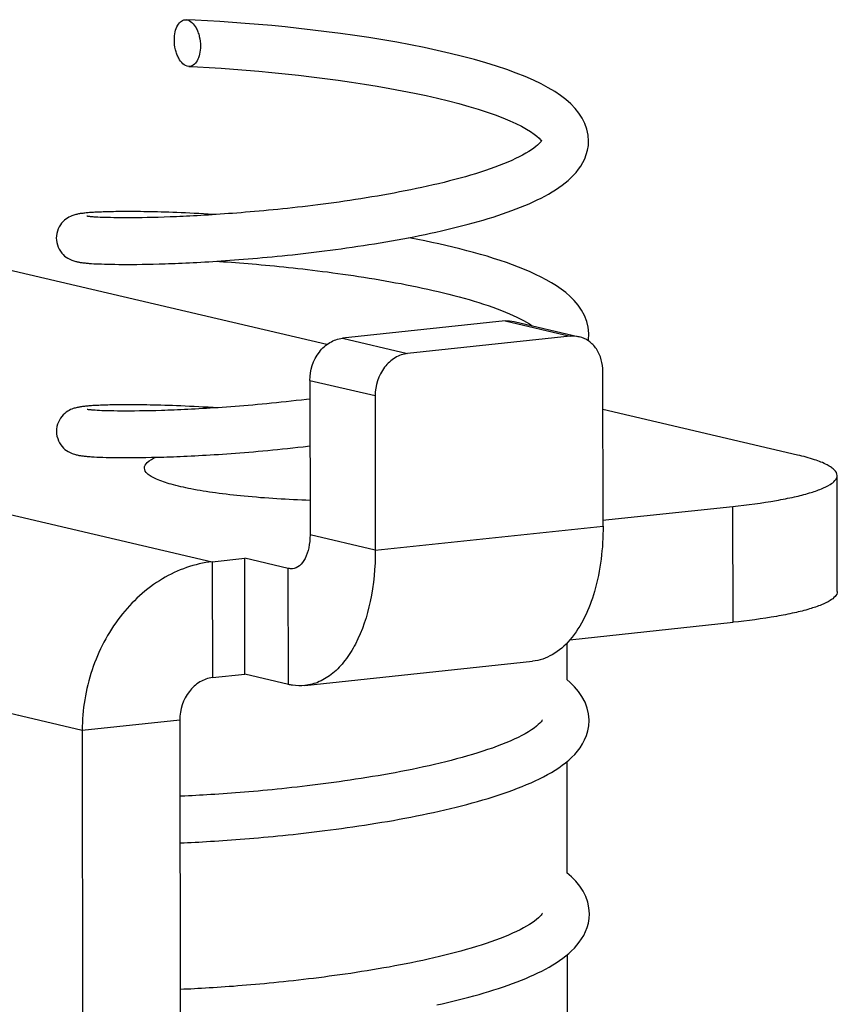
# Model space of a CAD drawing. Header units: millimetres. Extents: x 0 to 2731, y -3524 to -2222.
# Tile 138 of 221: x 1931 to 1941, y -3278 to -3265. Entities that reach past the tile are written whole.
import ezdxf

# ---------------------------------------------------------------- set-up
doc = ezdxf.new("R2010")
doc.units = ezdxf.units.MM
doc.header["$LTSCALE"] = 46.255
doc.layers.add('00_COMPONENTS', color=7, linetype='CONTINUOUS')

msp = doc.modelspace()

# ---------------------------------------------------------------- linework, layer by layer
at = {"layer": '00_COMPONENTS', "color": 7}
for p, q in [((1934.712, -3269.509), (1927.05, -3267.712)), ((1931.788, -3267.882), (1931.762, -3267.88)), ((1931.815, -3267.883), (1931.788, -3267.882)), ((1931.845, -3267.884), (1931.815, -3267.883)), ((1931.878, -3267.885), (1931.845, -3267.884)), ((1931.913, -3267.886), (1931.878, -3267.885)), ((1931.95, -3267.887), (1931.913, -3267.886)), ((1931.991, -3267.888), (1931.95, -3267.887)), ((1932.034, -3267.889), (1931.991, -3267.888)), ((1932.08, -3267.889), (1932.034, -3267.889)), ((1932.128, -3267.889), (1932.08, -3267.889)), ((1932.18, -3267.889), (1932.128, -3267.889)), ((1932.235, -3267.889), (1932.18, -3267.889)), ((1932.293, -3267.889), (1932.235, -3267.889)), ((1932.354, -3267.888), (1932.293, -3267.889)), ((1932.419, -3267.887), (1932.354, -3267.888)), ((1932.487, -3267.885), (1932.419, -3267.887)), ((1932.558, -3267.883), (1932.487, -3267.885)), ((1932.632, -3267.881), (1932.558, -3267.883)), ((1932.71, -3267.878), (1932.632, -3267.881)), ((1931.734, -3268.475), (1931.765, -3268.476)), ((1931.765, -3268.476), (1931.799, -3268.478)), ((1931.799, -3268.478), (1931.835, -3268.479)), ((1931.835, -3268.479), (1931.874, -3268.481)), ((1931.874, -3268.481), (1931.915, -3268.482)), ((1931.915, -3268.482), (1931.959, -3268.483)), ((1931.959, -3268.483), (1932.005, -3268.483)), ((1932.005, -3268.483), (1932.055, -3268.484)), ((1932.055, -3268.484), (1932.107, -3268.484)), ((1932.107, -3268.484), (1932.163, -3268.484)), ((1932.163, -3268.484), (1932.222, -3268.484)), ((1932.222, -3268.484), (1932.285, -3268.484)), ((1932.285, -3268.484), (1932.351, -3268.483)), ((1932.351, -3268.483), (1932.42, -3268.482)), ((1932.42, -3268.482), (1932.493, -3268.48)), ((1932.493, -3268.48), (1932.569, -3268.478)), ((1936.988, -3269.207), (1934.91, -3269.428)), ((1937.103, -3269.214), (1937.937, -3269.409)), ((1937.139, -3269.157), (1937.183, -3269.179)), ((1937.183, -3269.179), (1937.225, -3269.201)), ((1937.822, -3269.402), (1935.744, -3269.623)), ((1938.057, -3269.377), (1938.057, -3269.366)), ((1934.495, -3269.966), (1934.497, -3271.941)), ((1938.24, -3271.827), (1938.238, -3269.852)), ((1935.329, -3270.161), (1935.331, -3272.136)), ((1940.724, -3270.92), (1938.239, -3270.337)), ((1931.807, -3270.351), (1931.779, -3270.35)), ((1931.838, -3270.353), (1931.807, -3270.351)), ((1931.873, -3270.354), (1931.838, -3270.353)), ((1931.91, -3270.355), (1931.873, -3270.354)), ((1931.95, -3270.356), (1931.91, -3270.355)), ((1931.993, -3270.357), (1931.95, -3270.356)), ((1932.04, -3270.358), (1931.993, -3270.357)), ((1932.089, -3270.358), (1932.04, -3270.358)), ((1932.142, -3270.358), (1932.089, -3270.358)), ((1932.198, -3270.358), (1932.142, -3270.358)), ((1932.257, -3270.358), (1932.198, -3270.358)), ((1932.319, -3270.357), (1932.257, -3270.358)), ((1932.385, -3270.356), (1932.319, -3270.357)), ((1932.454, -3270.355), (1932.385, -3270.356)), ((1932.526, -3270.353), (1932.454, -3270.355)), ((1932.602, -3270.351), (1932.526, -3270.353)), ((1931.773, -3270.945), (1931.81, -3270.947)), ((1931.81, -3270.947), (1931.85, -3270.949)), ((1931.85, -3270.949), (1931.892, -3270.95)), ((1931.892, -3270.95), (1931.937, -3270.951)), ((1931.937, -3270.951), (1931.984, -3270.952)), ((1931.984, -3270.952), (1932.035, -3270.953)), ((1932.035, -3270.953), (1932.088, -3270.953)), ((1932.088, -3270.953), (1932.145, -3270.953)), ((1932.145, -3270.953), (1932.204, -3270.953)), ((1932.204, -3270.953), (1932.267, -3270.953)), ((1932.267, -3270.953), (1932.332, -3270.952)), ((1932.332, -3270.952), (1932.401, -3270.951)), ((1932.401, -3270.951), (1932.473, -3270.949)), ((1932.473, -3270.949), (1932.549, -3270.947)), ((1941.232, -3272.663), (1941.231, -3271.182)), ((1938.232, -3271.753), (1939.898, -3271.576)), ((1933.248, -3272.283), (1933.664, -3272.239)), ((1933.665, -3273.72), (1933.664, -3272.239)), ((1934.22, -3272.369), (1933.664, -3272.239)), ((1937.816, -3273.279), (1939.9, -3273.057)), ((1937.776, -3273.324), (1937.777, -3273.789)), ((1934.431, -3273.864), (1937.34, -3273.555)), ((1933.25, -3273.764), (1933.665, -3273.72)), ((1934.221, -3273.851), (1933.665, -3273.72)), ((1932.834, -3274.302), (1932.922, -3360.71)), ((1938.058, -3274.38), (1938.063, -3274.312)), ((1938.063, -3274.315), (1938.062, -3274.305)), ((1931.588, -3274.435), (1931.676, -3360.842)), ((1937.778, -3274.838), (1937.779, -3276.257)), ((1932.9, -3275.277), (1932.835, -3275.28)), ((1932.836, -3275.875), (1932.888, -3275.873)), ((1937.78, -3277.306), (1937.782, -3278.726)), ((1932.886, -3277.746), (1932.838, -3277.748))]:
    msp.add_line(p, q, dxfattribs=at)
at = {"layer": '00_COMPONENTS', "color": 4}
for p, q in [((1916.238, -3268.293), (1933.248, -3272.283)), ((1936.988, -3269.207), (1937.822, -3269.402)), ((1934.91, -3269.428), (1935.744, -3269.623)), ((1934.495, -3269.966), (1935.329, -3270.161)), ((1914.578, -3270.445), (1931.588, -3274.435)), ((1939.9, -3273.057), (1939.898, -3271.576)), ((1935.331, -3272.136), (1938.24, -3271.827)), ((1935.331, -3272.136), (1934.497, -3271.941)), ((1933.248, -3272.283), (1933.25, -3273.764)), ((1934.221, -3273.851), (1934.22, -3272.369)), ((1931.588, -3274.435), (1932.834, -3274.302))]:
    msp.add_line(p, q, dxfattribs=at)
at = {"layer": '00_COMPONENTS', "color": 7}
for points in [[(1938.055, -3266.908), (1938.05, -3266.831), (1938.034, -3266.758), (1938.009, -3266.686), (1937.974, -3266.617), (1937.932, -3266.551), (1937.883, -3266.491), (1937.828, -3266.434), (1937.766, -3266.379), (1937.697, -3266.327), (1937.622, -3266.276), (1937.539, -3266.227), (1937.448, -3266.178), (1937.35, -3266.131), (1937.245, -3266.085), (1937.131, -3266.039), (1937.009, -3265.995), (1936.879, -3265.951), (1936.742, -3265.909), (1936.597, -3265.867), (1936.445, -3265.827), (1936.287, -3265.788), (1936.123, -3265.75), (1935.955, -3265.714), (1935.782, -3265.68), (1935.606, -3265.647), (1935.428, -3265.616), (1935.248, -3265.587), (1935.068, -3265.56), (1934.888, -3265.535), (1934.709, -3265.511), (1934.532, -3265.49), (1934.355, -3265.47), (1934.181, -3265.451), (1934.008, -3265.434), (1933.838, -3265.419), (1933.67, -3265.405), (1933.506, -3265.393), (1933.344, -3265.382), (1933.186, -3265.372), (1933.032, -3265.364), (1932.914, -3265.358)], [(1932.948, -3265.955), (1933.061, -3265.961), (1933.21, -3265.97), (1933.364, -3265.979), (1933.521, -3265.99), (1933.682, -3266.003), (1933.845, -3266.017), (1934.011, -3266.032), (1934.179, -3266.049), (1934.348, -3266.067), (1934.518, -3266.087), (1934.688, -3266.108), (1934.857, -3266.131), (1935.025, -3266.155), (1935.192, -3266.181), (1935.356, -3266.208), (1935.518, -3266.236), (1935.676, -3266.265), (1935.83, -3266.296), (1935.98, -3266.328), (1936.125, -3266.361), (1936.265, -3266.395), (1936.398, -3266.429), (1936.525, -3266.465), (1936.645, -3266.501), (1936.758, -3266.538), (1936.863, -3266.574), (1936.959, -3266.611), (1937.048, -3266.648), (1937.128, -3266.684), (1937.199, -3266.72), (1937.262, -3266.755), (1937.315, -3266.788), (1937.36, -3266.819), (1937.395, -3266.847), (1937.423, -3266.873), (1937.441, -3266.893), (1937.446, -3266.9)], [(1932.569, -3268.478), (1932.609, -3268.477), (1932.649, -3268.476), (1932.69, -3268.474), (1932.732, -3268.473), (1932.776, -3268.471), (1932.819, -3268.469), (1932.864, -3268.467), (1932.91, -3268.465), (1932.957, -3268.463), (1933.004, -3268.461), (1933.053, -3268.458), (1933.102, -3268.455), (1933.153, -3268.453), (1933.204, -3268.45), (1933.256, -3268.446), (1933.309, -3268.443), (1933.363, -3268.439), (1933.418, -3268.436), (1933.474, -3268.432), (1933.531, -3268.428), (1933.588, -3268.423), (1933.647, -3268.419), (1933.706, -3268.414), (1933.766, -3268.409), (1933.827, -3268.403), (1933.889, -3268.398), (1933.951, -3268.392), (1934.015, -3268.386), (1934.079, -3268.38), (1934.143, -3268.373), (1934.209, -3268.367), (1934.275, -3268.36), (1934.342, -3268.352), (1934.409, -3268.345), (1934.477, -3268.337), (1934.545, -3268.329), (1934.614, -3268.32), (1934.684, -3268.312), (1934.753, -3268.303), (1934.823, -3268.293), (1934.894, -3268.284), (1934.965, -3268.274), (1935.036, -3268.264), (1935.107, -3268.253), (1935.179, -3268.242), (1935.25, -3268.231), (1935.322, -3268.22), (1935.394, -3268.208), (1935.466, -3268.196), (1935.538, -3268.183), (1935.609, -3268.17), (1935.681, -3268.157), (1935.753, -3268.144), (1935.824, -3268.13), (1935.895, -3268.116), (1935.966, -3268.101), (1936.036, -3268.086), (1936.106, -3268.071), (1936.176, -3268.055), (1936.245, -3268.039), (1936.313, -3268.023), (1936.381, -3268.006), (1936.448, -3267.989), (1936.515, -3267.972), (1936.581, -3267.954), (1936.645, -3267.935), (1936.71, -3267.917), (1936.773, -3267.898), (1936.835, -3267.879), (1936.896, -3267.859), (1936.957, -3267.839), (1937.016, -3267.818), (1937.074, -3267.797), (1937.131, -3267.776), (1937.187, -3267.754), (1937.242, -3267.731), (1937.295, -3267.709), (1937.347, -3267.685), (1937.398, -3267.661), (1937.448, -3267.637), (1937.496, -3267.612), (1937.543, -3267.586), (1937.588, -3267.559), (1937.632, -3267.532), (1937.675, -3267.503), (1937.716, -3267.474), (1937.755, -3267.444), (1937.793, -3267.412), (1937.829, -3267.379), (1937.864, -3267.345), (1937.896, -3267.308), (1937.927, -3267.269), (1937.956, -3267.228), (1937.983, -3267.183), (1938.006, -3267.134), (1938.026, -3267.081), (1938.042, -3267.026), (1938.052, -3266.967), (1938.055, -3266.906)], [(1937.456, -3266.898), (1937.456, -3266.899), (1937.453, -3266.903), (1937.448, -3266.912), (1937.438, -3266.925), (1937.423, -3266.941), (1937.404, -3266.959), (1937.382, -3266.978), (1937.355, -3266.999), (1937.325, -3267.02), (1937.291, -3267.042), (1937.253, -3267.065), (1937.213, -3267.087), (1937.17, -3267.11), (1937.123, -3267.133), (1937.075, -3267.155), (1937.024, -3267.177), (1936.97, -3267.2), (1936.915, -3267.221), (1936.857, -3267.243), (1936.798, -3267.264), (1936.738, -3267.285), (1936.675, -3267.305), (1936.612, -3267.325), (1936.547, -3267.345), (1936.481, -3267.364), (1936.414, -3267.382), (1936.347, -3267.401), (1936.278, -3267.418), (1936.209, -3267.436), (1936.139, -3267.453), (1936.069, -3267.469), (1935.998, -3267.485), (1935.927, -3267.501), (1935.856, -3267.516), (1935.785, -3267.531), (1935.714, -3267.545), (1935.642, -3267.559), (1935.571, -3267.573), (1935.5, -3267.586), (1935.428, -3267.598), (1935.357, -3267.611), (1935.287, -3267.623), (1935.216, -3267.634), (1935.146, -3267.645), (1935.076, -3267.656), (1935.007, -3267.667), (1934.938, -3267.677), (1934.869, -3267.687), (1934.801, -3267.696), (1934.733, -3267.705), (1934.666, -3267.714), (1934.599, -3267.723), (1934.533, -3267.731), (1934.468, -3267.739), (1934.403, -3267.747), (1934.338, -3267.754), (1934.275, -3267.761), (1934.211, -3267.768), (1934.149, -3267.775), (1934.087, -3267.781), (1934.026, -3267.787), (1933.966, -3267.793), (1933.906, -3267.799), (1933.847, -3267.804), (1933.789, -3267.809), (1933.732, -3267.814), (1933.675, -3267.819), (1933.619, -3267.824), (1933.564, -3267.828), (1933.509, -3267.832), (1933.456, -3267.836), (1933.403, -3267.84), (1933.351, -3267.844), (1933.3, -3267.847), (1933.249, -3267.851), (1933.2, -3267.854), (1933.151, -3267.857), (1933.103, -3267.859), (1933.056, -3267.862), (1933.01, -3267.865), (1932.964, -3267.867), (1932.92, -3267.869), (1932.876, -3267.871), (1932.833, -3267.873), (1932.792, -3267.875), (1932.75, -3267.877), (1932.71, -3267.878)], [(1931.696, -3267.822), (1931.68, -3267.823), (1931.664, -3267.825), (1931.65, -3267.826), (1931.636, -3267.827), (1931.622, -3267.829), (1931.609, -3267.83), (1931.597, -3267.832), (1931.585, -3267.833), (1931.573, -3267.835), (1931.562, -3267.836), (1931.551, -3267.838), (1931.54, -3267.84), (1931.529, -3267.842), (1931.518, -3267.845), (1931.507, -3267.847), (1931.495, -3267.85), (1931.482, -3267.854), (1931.468, -3267.859), (1931.453, -3267.864), (1931.436, -3267.872), (1931.418, -3267.881), (1931.399, -3267.892), (1931.38, -3267.905), (1931.36, -3267.92), (1931.342, -3267.938), (1931.324, -3267.958), (1931.308, -3267.98), (1931.293, -3268.004), (1931.28, -3268.031), (1931.27, -3268.058), (1931.262, -3268.088), (1931.258, -3268.12), (1931.256, -3268.148)], [(1933.297, -3267.847), (1933.258, -3267.845), (1933.196, -3267.841), (1933.136, -3267.838), (1933.077, -3267.835), (1933.018, -3267.832), (1932.962, -3267.829), (1932.906, -3267.827), (1932.851, -3267.824), (1932.798, -3267.822), (1932.746, -3267.82), (1932.695, -3267.818), (1932.645, -3267.817), (1932.597, -3267.815), (1932.55, -3267.814), (1932.504, -3267.813), (1932.459, -3267.812), (1932.415, -3267.811), (1932.373, -3267.811), (1932.332, -3267.81), (1932.292, -3267.81), (1932.253, -3267.809), (1932.216, -3267.809), (1932.18, -3267.809), (1932.144, -3267.809), (1932.11, -3267.809), (1932.078, -3267.809), (1932.046, -3267.81), (1932.015, -3267.81), (1931.986, -3267.811), (1931.958, -3267.811), (1931.93, -3267.812), (1931.904, -3267.812), (1931.879, -3267.813), (1931.855, -3267.814), (1931.832, -3267.815), (1931.81, -3267.816), (1931.788, -3267.817), (1931.768, -3267.818), (1931.749, -3267.819), (1931.73, -3267.82), (1931.713, -3267.821), (1931.696, -3267.822)], [(1931.762, -3267.88), (1931.74, -3267.879), (1931.729, -3267.878), (1931.719, -3267.877), (1931.71, -3267.876), (1931.701, -3267.876), (1931.693, -3267.875), (1931.685, -3267.874), (1931.678, -3267.873), (1931.672, -3267.873), (1931.666, -3267.872), (1931.661, -3267.871), (1931.657, -3267.871), (1931.653, -3267.87), (1931.65, -3267.87), (1931.648, -3267.869), (1931.648, -3267.869)], [(1931.256, -3268.148), (1931.258, -3268.174), (1931.262, -3268.205), (1931.27, -3268.234), (1931.28, -3268.263), (1931.293, -3268.29), (1931.308, -3268.315), (1931.325, -3268.339), (1931.344, -3268.359), (1931.363, -3268.377), (1931.382, -3268.392), (1931.402, -3268.405), (1931.42, -3268.415), (1931.437, -3268.423), (1931.453, -3268.43), (1931.468, -3268.436), (1931.481, -3268.44), (1931.493, -3268.444), (1931.504, -3268.447), (1931.514, -3268.449), (1931.524, -3268.451), (1931.534, -3268.453), (1931.544, -3268.455), (1931.554, -3268.457), (1931.563, -3268.458), (1931.573, -3268.46), (1931.583, -3268.461), (1931.594, -3268.463), (1931.605, -3268.464), (1931.616, -3268.465), (1931.627, -3268.466), (1931.639, -3268.467), (1931.651, -3268.469), (1931.663, -3268.47), (1931.676, -3268.471), (1931.69, -3268.472), (1931.704, -3268.473), (1931.734, -3268.475)], [(1938.057, -3269.366), (1938.05, -3269.288), (1938.032, -3269.212), (1938.004, -3269.138), (1937.966, -3269.067), (1937.922, -3269.003), (1937.873, -3268.945), (1937.82, -3268.893), (1937.764, -3268.844), (1937.705, -3268.799), (1937.644, -3268.757), (1937.581, -3268.718), (1937.515, -3268.681), (1937.448, -3268.646), (1937.379, -3268.612), (1937.308, -3268.58), (1937.235, -3268.549), (1937.16, -3268.519), (1937.083, -3268.489), (1937.005, -3268.461), (1936.924, -3268.434), (1936.842, -3268.407), (1936.758, -3268.381), (1936.673, -3268.357), (1936.587, -3268.332), (1936.499, -3268.309), (1936.411, -3268.286), (1936.323, -3268.264), (1936.233, -3268.243), (1936.144, -3268.223), (1936.054, -3268.203), (1935.964, -3268.184), (1935.874, -3268.166), (1935.784, -3268.149), (1935.755, -3268.143)], [(1933.298, -3268.444), (1933.343, -3268.447), (1933.393, -3268.45), (1933.443, -3268.453), (1933.494, -3268.457), (1933.546, -3268.461), (1933.598, -3268.465), (1933.651, -3268.469), (1933.705, -3268.474), (1933.76, -3268.478), (1933.815, -3268.483), (1933.871, -3268.488), (1933.928, -3268.493), (1933.985, -3268.498), (1934.043, -3268.504), (1934.102, -3268.51), (1934.161, -3268.516), (1934.221, -3268.522), (1934.282, -3268.529), (1934.343, -3268.535), (1934.405, -3268.542), (1934.467, -3268.55), (1934.53, -3268.557), (1934.594, -3268.565), (1934.658, -3268.573), (1934.722, -3268.581), (1934.787, -3268.59), (1934.852, -3268.599), (1934.918, -3268.608), (1934.984, -3268.618), (1935.051, -3268.627), (1935.117, -3268.638), (1935.184, -3268.648), (1935.252, -3268.659), (1935.319, -3268.67), (1935.387, -3268.681), (1935.455, -3268.693), (1935.523, -3268.705), (1935.591, -3268.718), (1935.66, -3268.73), (1935.728, -3268.744), (1935.796, -3268.757), (1935.864, -3268.771), (1935.933, -3268.786), (1936.001, -3268.801), (1936.068, -3268.816), (1936.136, -3268.831), (1936.203, -3268.848), (1936.27, -3268.864), (1936.336, -3268.881), (1936.401, -3268.898), (1936.466, -3268.916), (1936.53, -3268.934), (1936.593, -3268.953), (1936.654, -3268.972), (1936.715, -3268.991), (1936.774, -3269.011), (1936.831, -3269.031), (1936.887, -3269.051), (1936.942, -3269.072), (1936.994, -3269.093), (1937.044, -3269.114)], [(1937.044, -3269.114), (1937.093, -3269.135), (1937.139, -3269.157)], [(1937.225, -3269.201), (1937.264, -3269.223), (1937.3, -3269.245), (1937.334, -3269.267), (1937.335, -3269.268)], [(1938.05, -3269.46), (1938.053, -3269.443), (1938.057, -3269.374)], [(1934.495, -3270.205), (1934.453, -3270.21), (1934.387, -3270.218), (1934.322, -3270.225), (1934.257, -3270.232), (1934.193, -3270.239), (1934.13, -3270.246), (1934.068, -3270.252), (1934.006, -3270.258), (1933.945, -3270.264), (1933.884, -3270.27), (1933.825, -3270.275), (1933.766, -3270.281), (1933.708, -3270.285), (1933.651, -3270.29), (1933.595, -3270.295), (1933.539, -3270.299), (1933.484, -3270.303), (1933.43, -3270.307), (1933.377, -3270.311), (1933.325, -3270.315), (1933.273, -3270.318), (1933.223, -3270.321), (1933.173, -3270.324), (1933.124, -3270.327), (1933.076, -3270.33), (1933.029, -3270.332), (1932.982, -3270.335), (1932.937, -3270.337), (1932.892, -3270.339), (1932.848, -3270.341), (1932.805, -3270.343), (1932.763, -3270.345), (1932.721, -3270.347), (1932.681, -3270.348), (1932.641, -3270.349), (1932.602, -3270.351)], [(1931.705, -3270.291), (1931.688, -3270.292), (1931.672, -3270.293), (1931.657, -3270.294), (1931.643, -3270.296), (1931.629, -3270.297), (1931.616, -3270.298), (1931.603, -3270.3), (1931.591, -3270.301), (1931.579, -3270.303), (1931.567, -3270.305), (1931.556, -3270.307), (1931.545, -3270.308), (1931.534, -3270.311), (1931.523, -3270.313), (1931.511, -3270.316), (1931.499, -3270.319), (1931.486, -3270.323), (1931.472, -3270.327), (1931.456, -3270.333), (1931.439, -3270.34), (1931.421, -3270.349), (1931.403, -3270.36), (1931.383, -3270.373), (1931.364, -3270.388), (1931.345, -3270.406), (1931.327, -3270.426), (1931.311, -3270.448), (1931.296, -3270.473), (1931.283, -3270.499), (1931.273, -3270.527), (1931.265, -3270.557), (1931.26, -3270.588), (1931.259, -3270.616)], [(1931.779, -3270.35), (1931.753, -3270.348), (1931.741, -3270.347), (1931.73, -3270.347), (1931.72, -3270.346), (1931.71, -3270.345), (1931.701, -3270.344), (1931.693, -3270.343), (1931.685, -3270.343), (1931.678, -3270.342), (1931.672, -3270.341), (1931.666, -3270.341), (1931.661, -3270.34), (1931.657, -3270.339), (1931.654, -3270.339), (1931.652, -3270.338), (1931.651, -3270.338)], [(1933.3, -3270.316), (1933.261, -3270.314), (1933.197, -3270.31), (1933.136, -3270.307), (1933.075, -3270.303), (1933.016, -3270.3), (1932.958, -3270.298), (1932.902, -3270.295), (1932.847, -3270.293), (1932.793, -3270.291), (1932.741, -3270.289), (1932.69, -3270.287), (1932.641, -3270.285), (1932.592, -3270.284), (1932.545, -3270.283), (1932.5, -3270.282), (1932.456, -3270.281), (1932.413, -3270.28), (1932.371, -3270.279), (1932.331, -3270.279), (1932.292, -3270.278), (1932.254, -3270.278), (1932.218, -3270.278), (1932.182, -3270.278), (1932.148, -3270.278), (1932.115, -3270.278), (1932.083, -3270.278), (1932.053, -3270.278), (1932.023, -3270.279), (1931.994, -3270.279), (1931.966, -3270.28), (1931.94, -3270.28), (1931.914, -3270.281), (1931.889, -3270.282), (1931.865, -3270.283), (1931.842, -3270.283), (1931.82, -3270.284), (1931.799, -3270.285), (1931.778, -3270.286), (1931.759, -3270.287), (1931.74, -3270.288), (1931.722, -3270.289), (1931.705, -3270.291)], [(1931.259, -3270.616), (1931.26, -3270.647), (1931.265, -3270.678), (1931.274, -3270.708), (1931.284, -3270.737), (1931.298, -3270.763), (1931.313, -3270.788), (1931.33, -3270.81), (1931.348, -3270.83), (1931.367, -3270.847), (1931.387, -3270.862), (1931.406, -3270.875), (1931.425, -3270.885), (1931.442, -3270.893), (1931.459, -3270.9), (1931.473, -3270.906), (1931.487, -3270.91), (1931.5, -3270.914), (1931.512, -3270.917), (1931.523, -3270.919), (1931.534, -3270.922), (1931.545, -3270.924), (1931.556, -3270.926), (1931.566, -3270.927), (1931.577, -3270.929), (1931.588, -3270.93), (1931.6, -3270.932), (1931.612, -3270.933), (1931.624, -3270.934), (1931.636, -3270.936), (1931.649, -3270.937), (1931.663, -3270.938), (1931.677, -3270.939), (1931.691, -3270.94), (1931.707, -3270.941), (1931.722, -3270.942), (1931.739, -3270.943), (1931.773, -3270.945)], [(1932.549, -3270.947), (1932.588, -3270.946), (1932.628, -3270.945), (1932.668, -3270.944), (1932.71, -3270.942), (1932.752, -3270.941), (1932.795, -3270.939), (1932.839, -3270.937), (1932.884, -3270.935), (1932.93, -3270.933), (1932.977, -3270.931), (1933.024, -3270.929), (1933.072, -3270.926), (1933.122, -3270.923), (1933.172, -3270.92), (1933.222, -3270.917), (1933.274, -3270.914), (1933.327, -3270.911), (1933.38, -3270.907), (1933.434, -3270.903), (1933.489, -3270.9), (1933.545, -3270.895), (1933.602, -3270.891), (1933.659, -3270.887), (1933.717, -3270.882), (1933.776, -3270.877), (1933.836, -3270.872), (1933.896, -3270.866), (1933.958, -3270.861), (1934.02, -3270.855), (1934.083, -3270.849), (1934.146, -3270.842), (1934.211, -3270.836), (1934.276, -3270.829), (1934.342, -3270.821), (1934.409, -3270.814), (1934.496, -3270.804)], [(1938.062, -3274.305), (1938.056, -3274.228), (1938.038, -3274.152), (1938.01, -3274.077), (1937.971, -3274.005), (1937.925, -3273.939), (1937.875, -3273.88), (1937.821, -3273.826), (1937.777, -3273.789)], [(1937.464, -3274.304), (1937.462, -3274.307), (1937.458, -3274.315), (1937.449, -3274.327), (1937.434, -3274.344), (1937.413, -3274.364), (1937.388, -3274.386), (1937.358, -3274.408), (1937.324, -3274.432), (1937.287, -3274.456), (1937.246, -3274.48), (1937.202, -3274.503), (1937.155, -3274.527), (1937.106, -3274.551), (1937.054, -3274.574), (1937, -3274.597), (1936.944, -3274.619), (1936.887, -3274.641), (1936.827, -3274.663), (1936.766, -3274.684), (1936.703, -3274.705), (1936.639, -3274.725), (1936.573, -3274.745), (1936.507, -3274.765), (1936.439, -3274.784), (1936.37, -3274.803), (1936.301, -3274.821), (1936.231, -3274.839), (1936.16, -3274.856), (1936.089, -3274.873), (1936.017, -3274.889), (1935.945, -3274.905), (1935.873, -3274.921), (1935.8, -3274.936), (1935.728, -3274.95), (1935.655, -3274.964), (1935.583, -3274.978), (1935.51, -3274.991), (1935.438, -3275.004), (1935.366, -3275.017), (1935.294, -3275.029), (1935.223, -3275.041), (1935.151, -3275.052), (1935.08, -3275.063), (1935.01, -3275.074), (1934.94, -3275.084), (1934.87, -3275.094), (1934.801, -3275.104), (1934.732, -3275.113), (1934.663, -3275.122), (1934.596, -3275.13), (1934.529, -3275.139), (1934.462, -3275.147), (1934.396, -3275.155), (1934.331, -3275.162), (1934.266, -3275.169), (1934.202, -3275.176), (1934.139, -3275.183), (1934.076, -3275.189), (1934.014, -3275.196), (1933.953, -3275.201), (1933.893, -3275.207), (1933.833, -3275.213), (1933.775, -3275.218), (1933.717, -3275.223), (1933.659, -3275.228), (1933.603, -3275.232), (1933.547, -3275.236), (1933.493, -3275.241), (1933.439, -3275.245), (1933.386, -3275.248), (1933.333, -3275.252), (1933.282, -3275.255), (1933.231, -3275.259), (1933.181, -3275.262), (1933.132, -3275.265), (1933.084, -3275.267), (1933.037, -3275.27), (1932.991, -3275.272), (1932.945, -3275.275), (1932.9, -3275.277)], [(1937.761, -3274.852), (1937.802, -3274.818), (1937.841, -3274.782), (1937.878, -3274.744), (1937.914, -3274.703), (1937.947, -3274.659), (1937.978, -3274.611), (1938.005, -3274.559), (1938.029, -3274.502), (1938.047, -3274.443), (1938.058, -3274.38)], [(1932.888, -3275.873), (1932.934, -3275.871), (1932.98, -3275.869), (1933.028, -3275.866), (1933.076, -3275.864), (1933.125, -3275.861), (1933.175, -3275.858), (1933.226, -3275.855), (1933.278, -3275.852), (1933.331, -3275.848), (1933.384, -3275.845), (1933.438, -3275.841), (1933.493, -3275.837), (1933.549, -3275.833), (1933.606, -3275.829), (1933.663, -3275.824), (1933.722, -3275.819), (1933.781, -3275.814), (1933.84, -3275.809), (1933.901, -3275.804), (1933.962, -3275.798), (1934.025, -3275.792), (1934.088, -3275.786), (1934.151, -3275.78), (1934.216, -3275.773), (1934.281, -3275.766), (1934.347, -3275.759), (1934.414, -3275.751), (1934.482, -3275.744), (1934.55, -3275.736), (1934.619, -3275.727), (1934.688, -3275.718), (1934.759, -3275.709), (1934.83, -3275.7), (1934.901, -3275.69), (1934.973, -3275.68), (1935.046, -3275.67), (1935.119, -3275.659), (1935.192, -3275.648), (1935.266, -3275.636), (1935.339, -3275.624), (1935.414, -3275.612), (1935.488, -3275.6), (1935.562, -3275.587), (1935.636, -3275.573), (1935.71, -3275.559), (1935.784, -3275.545), (1935.857, -3275.531), (1935.931, -3275.516), (1936.004, -3275.501), (1936.076, -3275.485), (1936.148, -3275.469), (1936.22, -3275.453), (1936.291, -3275.436), (1936.362, -3275.419), (1936.432, -3275.401), (1936.502, -3275.383), (1936.57, -3275.365), (1936.638, -3275.346), (1936.705, -3275.327), (1936.771, -3275.307), (1936.837, -3275.287), (1936.901, -3275.266), (1936.965, -3275.245), (1937.027, -3275.223), (1937.088, -3275.201), (1937.148, -3275.178), (1937.207, -3275.155), (1937.264, -3275.131), (1937.321, -3275.107), (1937.375, -3275.082), (1937.429, -3275.056), (1937.481, -3275.03), (1937.532, -3275.003), (1937.581, -3274.975), (1937.628, -3274.945), (1937.674, -3274.915), (1937.718, -3274.884), (1937.761, -3274.852)], [(1938.065, -3276.783), (1938.06, -3276.706), (1938.044, -3276.633), (1938.019, -3276.561), (1937.985, -3276.492), (1937.942, -3276.426), (1937.893, -3276.366), (1937.838, -3276.309), (1937.779, -3276.257)], [(1937.466, -3276.773), (1937.466, -3276.774), (1937.463, -3276.779), (1937.458, -3276.787), (1937.448, -3276.8), (1937.433, -3276.816), (1937.414, -3276.834), (1937.392, -3276.853), (1937.365, -3276.874), (1937.335, -3276.896), (1937.301, -3276.917), (1937.263, -3276.94), (1937.223, -3276.962), (1937.18, -3276.985), (1937.133, -3277.008), (1937.085, -3277.03), (1937.034, -3277.053), (1936.98, -3277.075), (1936.925, -3277.096), (1936.867, -3277.118), (1936.808, -3277.139), (1936.748, -3277.16), (1936.685, -3277.18), (1936.622, -3277.2), (1936.557, -3277.22), (1936.491, -3277.239), (1936.424, -3277.258), (1936.357, -3277.276), (1936.288, -3277.294), (1936.219, -3277.311), (1936.149, -3277.328), (1936.079, -3277.344), (1936.008, -3277.36), (1935.937, -3277.376), (1935.866, -3277.391), (1935.795, -3277.406), (1935.724, -3277.42), (1935.652, -3277.434), (1935.581, -3277.448), (1935.51, -3277.461), (1935.438, -3277.473), (1935.368, -3277.486), (1935.297, -3277.498), (1935.226, -3277.509), (1935.156, -3277.52), (1935.086, -3277.531), (1935.017, -3277.542), (1934.948, -3277.552), (1934.879, -3277.562), (1934.811, -3277.571), (1934.743, -3277.58), (1934.676, -3277.589), (1934.609, -3277.598), (1934.543, -3277.606), (1934.478, -3277.614), (1934.413, -3277.622), (1934.348, -3277.629), (1934.285, -3277.636), (1934.222, -3277.643), (1934.159, -3277.65), (1934.097, -3277.656), (1934.036, -3277.662), (1933.976, -3277.668), (1933.916, -3277.674), (1933.857, -3277.679), (1933.799, -3277.685), (1933.742, -3277.69), (1933.685, -3277.694), (1933.629, -3277.699), (1933.574, -3277.703), (1933.519, -3277.708), (1933.466, -3277.712), (1933.413, -3277.715), (1933.361, -3277.719), (1933.31, -3277.722), (1933.259, -3277.726), (1933.21, -3277.729), (1933.161, -3277.732), (1933.113, -3277.735), (1933.066, -3277.737), (1933.02, -3277.74), (1932.975, -3277.742), (1932.93, -3277.744), (1932.886, -3277.746)], [(1937.765, -3277.319), (1937.803, -3277.287), (1937.839, -3277.254), (1937.874, -3277.22), (1937.906, -3277.183), (1937.937, -3277.144), (1937.966, -3277.103), (1937.993, -3277.058), (1938.016, -3277.009), (1938.036, -3276.956), (1938.052, -3276.901), (1938.062, -3276.842), (1938.065, -3276.781)], [(1936.116, -3277.946), (1936.186, -3277.93), (1936.255, -3277.914), (1936.323, -3277.898), (1936.391, -3277.881), (1936.458, -3277.864), (1936.525, -3277.847), (1936.591, -3277.829), (1936.656, -3277.811), (1936.72, -3277.792), (1936.783, -3277.773), (1936.845, -3277.754), (1936.906, -3277.734), (1936.967, -3277.714), (1937.026, -3277.693), (1937.084, -3277.672), (1937.141, -3277.651), (1937.197, -3277.629), (1937.252, -3277.607), (1937.305, -3277.584), (1937.357, -3277.56), (1937.408, -3277.536), (1937.458, -3277.512), (1937.506, -3277.487), (1937.553, -3277.461), (1937.598, -3277.434), (1937.642, -3277.407), (1937.685, -3277.379), (1937.726, -3277.349), (1937.765, -3277.319)]]:
    msp.add_lwpolyline(points, dxfattribs=at)
for points, knots in [([(1932.764, -3265.618), (1932.764, -3265.583), (1932.771, -3265.518), (1932.799, -3265.433), (1932.842, -3265.38), (1932.883, -3265.36), (1932.903, -3265.358), (1932.914, -3265.358)], [0, 0, 0, 0, 0.316909, 0.592036, 0.812806, 0.908225, 1, 1, 1, 1]), ([(1932.914, -3265.358), (1932.969, -3265.361), (1933.03, -3265.431), (1933.067, -3265.515), (1933.09, -3265.593), (1933.098, -3265.654), (1933.098, -3265.696)], [0, 0, 0, 0, 0.407843, 0.546479, 0.694294, 1, 1, 1, 1]), ([(1932.948, -3265.955), (1932.893, -3265.953), (1932.832, -3265.883), (1932.795, -3265.798), (1932.771, -3265.721), (1932.764, -3265.659), (1932.764, -3265.618)], [0, 0, 0, 0, 0.408023, 0.546641, 0.694414, 1, 1, 1, 1]), ([(1933.098, -3265.696), (1933.098, -3265.731), (1933.091, -3265.796), (1933.062, -3265.881), (1933.02, -3265.934), (1932.979, -3265.953), (1932.958, -3265.956), (1932.948, -3265.955)], [0, 0, 0, 0, 0.316987, 0.592109, 0.8128, 0.9082, 1, 1, 1, 1]), ([(1934.495, -3269.966), (1934.495, -3269.838), (1934.558, -3269.643), (1934.741, -3269.475), (1934.854, -3269.434), (1934.91, -3269.428)], [0, 0, 0, 0, 0.522187, 0.770147, 1, 1, 1, 1]), ([(1938.238, -3269.852), (1938.238, -3269.752), (1938.198, -3269.599), (1938.065, -3269.458), (1937.98, -3269.419), (1937.937, -3269.409)], [0, 0, 0, 0, 0.52513, 0.767565, 1, 1, 1, 1]), ([(1935.744, -3269.623), (1935.688, -3269.629), (1935.574, -3269.67), (1935.392, -3269.838), (1935.329, -3270.034), (1935.329, -3270.161)], [0, 0, 0, 0, 0.229853, 0.477813, 1, 1, 1, 1]), ([(1932.382, -3271.086), (1932.382, -3271.06), (1932.427, -3270.996), (1932.489, -3270.966), (1932.529, -3270.948)], [0, 0, 0, 0, 0.379849, 1, 1, 1, 1]), ([(1941.23, -3271.182), (1941.23, -3271.156), (1941.206, -3271.115), (1941.155, -3271.075), (1941.071, -3271.026), (1940.926, -3270.971), (1940.798, -3270.937), (1940.724, -3270.92)], [0, 0, 0, 0, 0.129186, 0.218535, 0.329192, 0.619028, 1, 1, 1, 1]), ([(1934.496, -3271.5), (1934.215, -3271.49), (1933.812, -3271.466), (1933.306, -3271.408), (1932.994, -3271.359), (1932.741, -3271.302), (1932.571, -3271.247), (1932.472, -3271.197), (1932.413, -3271.157), (1932.382, -3271.114), (1932.382, -3271.086)], [0, 0, 0, 0, 0.382443, 0.54934, 0.693876, 0.812356, 0.902224, 0.936194, 0.963141, 1, 1, 1, 1]), ([(1939.898, -3271.576), (1940.084, -3271.556), (1940.347, -3271.522), (1940.673, -3271.459), (1940.865, -3271.411), (1941.02, -3271.358), (1941.146, -3271.301), (1941.231, -3271.23), (1941.23, -3271.182)], [0, 0, 0, 0, 0.393404, 0.557635, 0.697235, 0.810795, 0.897781, 1, 1, 1, 1]), ([(1938.24, -3271.827), (1938.241, -3272.108), (1938.183, -3272.622), (1937.967, -3273.106), (1937.817, -3273.28)], [0, 0, 0, 0, 0.550061, 1, 1, 1, 1]), ([(1934.497, -3271.941), (1934.497, -3271.995), (1934.488, -3272.099), (1934.444, -3272.235), (1934.373, -3272.336), (1934.304, -3272.369), (1934.272, -3272.373)], [0, 0, 0, 0, 0.313241, 0.588511, 0.813939, 1, 1, 1, 1]), ([(1935.331, -3272.136), (1935.331, -3272.355), (1935.294, -3272.767), (1935.141, -3273.244), (1934.955, -3273.544), (1934.799, -3273.71), (1934.623, -3273.822), (1934.494, -3273.858), (1934.431, -3273.864)], [0, 0, 0, 0, 0.312254, 0.586658, 0.705742, 0.81251, 0.90914, 1, 1, 1, 1]), ([(1933.248, -3272.283), (1933.025, -3272.307), (1932.57, -3272.47), (1932.03, -3272.972), (1931.673, -3273.656), (1931.587, -3274.175), (1931.588, -3274.435)], [0, 0, 0, 0, 0.228279, 0.474503, 0.735362, 1, 1, 1, 1]), ([(1941.232, -3272.663), (1941.232, -3272.712), (1941.147, -3272.782), (1941.022, -3272.84), (1940.866, -3272.892), (1940.674, -3272.94), (1940.349, -3273.003), (1940.086, -3273.037), (1939.9, -3273.057)], [0, 0, 0, 0, 0.102219, 0.189205, 0.302765, 0.442365, 0.606596, 1, 1, 1, 1]), ([(1937.817, -3273.28), (1937.753, -3273.355), (1937.61, -3273.482), (1937.428, -3273.546), (1937.34, -3273.555)], [0, 0, 0, 0, 0.527046, 1, 1, 1, 1]), ([(1933.25, -3273.764), (1933.194, -3273.77), (1933.08, -3273.811), (1932.898, -3273.98), (1932.834, -3274.175), (1932.834, -3274.302)], [0, 0, 0, 0, 0.229871, 0.477813, 1, 1, 1, 1]), ([(1934.431, -3273.864), (1934.379, -3273.87), (1934.307, -3273.868), (1934.238, -3273.855), (1934.221, -3273.851)], [0, 0, 0, 0, 0.745599, 1, 1, 1, 1])]:
    msp.add_open_spline(points, degree=3, knots=knots, dxfattribs=at)
for points in [[(1936.988, -3269.207), (1937.026, -3269.203), (1937.066, -3269.205), (1937.103, -3269.214)], [(1937.937, -3269.409), (1937.899, -3269.401), (1937.86, -3269.398), (1937.822, -3269.402)], [(1934.272, -3272.373), (1934.255, -3272.375), (1934.237, -3272.373), (1934.22, -3272.369)]]:
    msp.add_open_spline(points, degree=3, dxfattribs=at)

doc.saveas('drawing.dxf')
